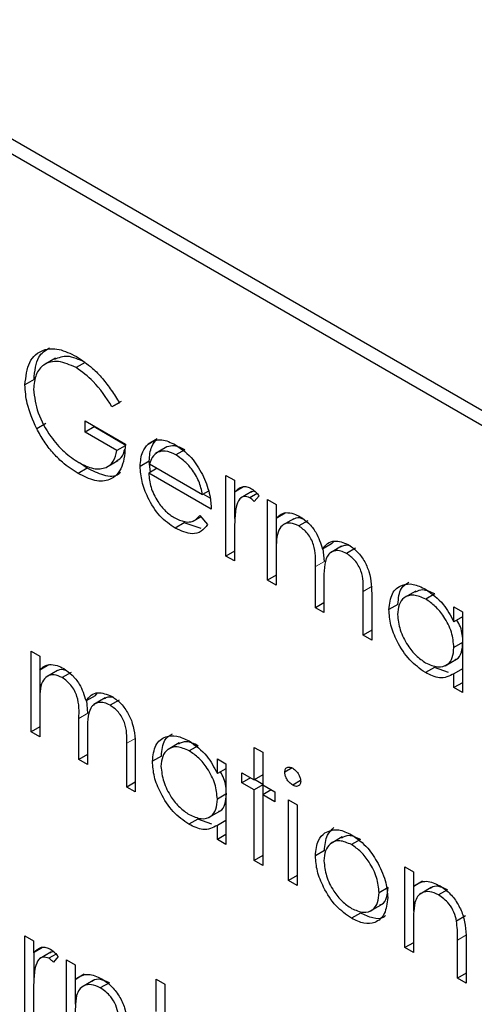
# Paper-space layout 'Blatt2' of a CAD drawing. Header units: millimetres. Extents: x 5 to 418, y 2 to 292.
# Tile 32 of 54: x 98.67 to 99.86, y 196.88 to 199.45. Entities that reach past the tile are written whole.
import ezdxf

# ---------------------------------------------------------------- set-up
doc = ezdxf.new("R2010")
doc.units = ezdxf.units.MM

psp = doc.layouts.new('Blatt2')

# ---------------------------------------------------------------- linework, layer by layer
at = {"color": 7, "linetype": 'Continuous', "lineweight": 25}
for p, q in [((108.7524, 193.3067), (96.8494, 200.1781)), ((108.7187, 193.2872), (96.9335, 200.0906)), ((98.7616, 198.5683), (98.7321, 198.5513)), ((98.8393, 198.5577), (98.8157, 198.5441)), ((98.7059, 198.513), (98.6823, 198.4993)), ((98.933, 198.4556), (98.9094, 198.442)), ((98.9286, 198.4519), (98.9094, 198.442)), ((98.7365, 198.3982), (98.7129, 198.3846)), ((98.839, 198.4051), (98.9446, 198.3441)), ((98.839, 198.3755), (98.839, 198.4051)), ((98.8626, 198.3891), (98.839, 198.3755)), ((98.8626, 198.3891), (98.8626, 198.3915)), ((98.9457, 198.3411), (98.8626, 198.3891)), ((98.9222, 198.3275), (98.839, 198.3755)), ((98.9439, 198.3401), (98.9222, 198.3275)), ((99.0275, 198.3581), (99.0039, 198.3445)), ((99.0527, 198.3372), (99.0233, 198.3202)), ((99.0529, 198.3371), (99.0294, 198.3235)), ((99.0999, 198.3297), (99.0763, 198.3161)), ((98.8446, 198.2814), (98.825, 198.2954)), ((98.8955, 198.2844), (98.925, 198.3014)), ((99.0065, 198.2999), (98.9829, 198.2863)), ((99.0102, 198.2713), (99.0065, 198.2999)), ((99.0077, 198.2929), (99.146, 198.2131)), ((98.8446, 198.2814), (98.821, 198.2678)), ((99.0277, 198.2814), (99.0053, 198.2684)), ((99.1684, 198.1743), (99.0053, 198.2684)), ((99.2068, 198.2629), (99.2292, 198.25)), ((99.2068, 198.0524), (99.2068, 198.2629)), ((99.2292, 198.25), (99.2292, 198.219)), ((99.2528, 198.2326), (99.2292, 198.219)), ((99.161, 198.2217), (99.146, 198.2131)), ((99.1655, 198.2032), (99.1472, 198.2137)), ((99.2304, 198.15), (99.2304, 198.2197)), ((99.2744, 198.2205), (99.2449, 198.2035)), ((99.2881, 198.2154), (99.2694, 198.2046)), ((99.2932, 198.2096), (99.2809, 198.1943)), ((99.3155, 198.2002), (99.3379, 198.1872)), ((99.3155, 197.9896), (99.3155, 198.2002)), ((99.3379, 198.1872), (99.3379, 198.1506)), ((99.1213, 198.1433), (99.1415, 198.155)), ((99.1389, 198.1581), (99.1588, 198.1345)), ((99.3615, 198.1642), (99.3379, 198.1506)), ((99.0982, 198.1386), (99.0746, 198.125)), ((99.1423, 198.1243), (99.0982, 198.1386)), ((99.3391, 198.0743), (99.3391, 198.1513)), ((99.3841, 198.1497), (99.3546, 198.1327)), ((99.4205, 198.1446), (99.3969, 198.131)), ((99.2292, 198.1102), (99.2292, 198.0395)), ((99.4824, 198.0839), (99.4588, 198.0703)), ((99.5088, 198.0779), (99.4793, 198.0609)), ((99.4824, 198.0839), (99.489, 198.0911)), ((99.2292, 198.0653), (99.2068, 198.0524)), ((99.2292, 198.0395), (99.2068, 198.0524)), ((99.3379, 198.0653), (99.3379, 197.9767)), ((99.4638, 198.0383), (99.4608, 198.0715)), ((99.5453, 198.0725), (99.5218, 198.0589)), ((99.3379, 198.0026), (99.3155, 197.9896)), ((99.4403, 197.9176), (99.4403, 198.0247)), ((99.3379, 197.9767), (99.3155, 197.9896)), ((99.4627, 197.9866), (99.4627, 197.9047)), ((99.565, 197.8456), (99.565, 197.9598)), ((99.7023, 197.9609), (99.6728, 197.9439)), ((99.7518, 197.9534), (99.7282, 197.9398)), ((99.4627, 197.9306), (99.4403, 197.9176)), ((99.5874, 197.9467), (99.5874, 197.8327)), ((99.6557, 197.9263), (99.6322, 197.9127)), ((99.4627, 197.9047), (99.4403, 197.9176)), ((99.8017, 197.8806), (99.8017, 197.9195)), ((99.8017, 197.9195), (99.824, 197.9066)), ((99.824, 197.9066), (99.824, 197.6961)), ((99.824, 197.8935), (99.8017, 197.8806)), ((99.5874, 197.8586), (99.565, 197.8456)), ((99.5874, 197.8327), (99.565, 197.8456)), ((99.824, 197.8267), (99.8017, 197.8138)), ((98.6983, 197.8042), (98.7207, 197.7913)), ((98.6983, 197.5937), (98.6983, 197.8042)), ((98.7207, 197.7913), (98.7207, 197.7547)), ((99.7788, 197.7659), (99.8082, 197.7829)), ((98.7443, 197.7683), (98.7207, 197.7547)), ((98.7219, 197.6784), (98.7219, 197.7554)), ((98.7668, 197.7537), (98.7374, 197.7367)), ((98.8032, 197.7487), (98.7797, 197.7351)), ((99.7508, 197.7619), (99.7272, 197.7483)), ((99.7874, 197.7484), (99.7508, 197.7619)), ((99.824, 197.7584), (99.8017, 197.7454)), ((99.8017, 197.709), (99.8017, 197.7454)), ((99.824, 197.7219), (99.8017, 197.709)), ((98.8651, 197.688), (98.8718, 197.6952)), ((99.824, 197.6961), (99.8017, 197.709)), ((98.7207, 197.6693), (98.7207, 197.5808)), ((98.8651, 197.688), (98.8416, 197.6743)), ((98.8466, 197.6423), (98.8436, 197.6755)), ((98.8915, 197.682), (98.8621, 197.6649)), ((98.9281, 197.6766), (98.9045, 197.663)), ((98.823, 197.5217), (98.823, 197.6287)), ((98.7207, 197.6066), (98.6983, 197.5937)), ((98.7207, 197.5808), (98.6983, 197.5937)), ((98.8454, 197.5906), (98.8454, 197.5088)), ((98.9478, 197.4497), (98.9478, 197.5638)), ((99.085, 197.565), (99.0556, 197.548)), ((98.9701, 197.5508), (98.9701, 197.4368)), ((99.1345, 197.5574), (99.111, 197.5438)), ((99.2804, 197.5531), (99.3027, 197.5402)), ((99.2804, 197.4682), (99.2804, 197.5531)), ((99.3027, 197.5402), (99.3027, 197.4553)), ((98.8454, 197.5346), (98.823, 197.5217)), ((98.8454, 197.5088), (98.823, 197.5217)), ((99.0385, 197.5304), (99.0149, 197.5167)), ((99.1844, 197.4846), (99.1844, 197.5236)), ((99.1844, 197.5236), (99.2068, 197.5106)), ((99.2068, 197.4975), (99.1844, 197.4846)), ((99.2068, 197.5106), (99.2068, 197.3001)), ((99.2484, 197.4866), (99.2804, 197.4682)), ((99.2484, 197.4608), (99.2484, 197.4866)), ((99.3794, 197.4994), (99.3603, 197.4884)), ((98.9701, 197.4626), (98.9478, 197.4497)), ((99.2708, 197.4737), (99.2484, 197.4608)), ((99.2804, 197.4423), (99.2484, 197.4608)), ((99.3027, 197.4811), (99.2804, 197.4682)), ((99.3027, 197.4566), (99.2815, 197.4689)), ((99.4016, 197.4663), (99.381, 197.4544)), ((98.9701, 197.4368), (98.9478, 197.4497)), ((99.3028, 197.4553), (99.2804, 197.4423)), ((99.2804, 197.2577), (99.2804, 197.4423)), ((99.3027, 197.4553), (99.3347, 197.4368)), ((99.3251, 197.4423), (99.3027, 197.4294)), ((99.3039, 197.4301), (99.3039, 197.4546)), ((99.3347, 197.4368), (99.3347, 197.4109)), ((99.2068, 197.4308), (99.1844, 197.4179)), ((99.3027, 197.4294), (99.3027, 197.2448)), ((99.3347, 197.4109), (99.3027, 197.4294)), ((99.3699, 197.4165), (99.3923, 197.4036)), ((99.3699, 197.206), (99.3699, 197.4165)), ((99.1615, 197.3699), (99.191, 197.3869)), ((99.3923, 197.4036), (99.3923, 197.1931)), ((99.1335, 197.366), (99.11, 197.3524)), ((99.1702, 197.3524), (99.1335, 197.366)), ((99.2068, 197.3624), (99.1844, 197.3495)), ((99.1844, 197.3131), (99.1844, 197.3495)), ((99.2068, 197.326), (99.1844, 197.3131)), ((99.2068, 197.3001), (99.1844, 197.3131)), ((99.5105, 197.3194), (99.4811, 197.3024)), ((99.5582, 197.3129), (99.5346, 197.2993)), ((99.4638, 197.2837), (99.4403, 197.27)), ((99.3027, 197.2706), (99.2804, 197.2577)), ((99.3027, 197.2448), (99.2804, 197.2577)), ((99.6737, 197.2411), (99.6961, 197.2282)), ((99.6737, 197.0306), (99.6737, 197.2411)), ((99.3923, 197.2189), (99.3699, 197.206)), ((99.3923, 197.1931), (99.3699, 197.206)), ((99.6961, 197.2282), (99.6961, 197.1902)), ((99.7197, 197.2038), (99.6961, 197.1902)), ((99.6301, 197.1875), (99.6066, 197.1739)), ((99.6973, 197.1261), (99.6973, 197.1909)), ((99.7428, 197.1873), (99.7133, 197.1703)), ((99.7851, 197.1818), (99.7616, 197.1682)), ((99.5827, 197.1254), (99.6122, 197.1424)), ((99.5583, 197.1208), (99.5347, 197.1072)), ((99.8322, 197.1133), (99.8086, 197.0996)), ((99.6961, 197.0938), (99.6961, 197.0177)), ((98.6823, 197.0612), (98.7047, 197.0482)), ((98.6823, 196.8506), (98.6823, 197.0612)), ((99.8112, 196.9512), (99.8112, 197.0502)), ((98.7047, 197.0482), (98.7047, 197.0172)), ((98.7283, 197.0308), (98.7047, 197.0172)), ((99.6961, 197.0435), (99.6737, 197.0306)), ((99.6961, 197.0177), (99.6737, 197.0306)), ((99.8336, 197.0458), (99.8336, 196.9383)), ((98.7059, 196.9483), (98.7059, 197.0179)), ((98.7499, 197.0188), (98.7204, 197.0017)), ((98.7636, 197.0136), (98.7449, 197.0028)), ((98.7687, 197.0078), (98.7564, 196.9925)), ((98.7911, 196.9984), (98.8134, 196.9855)), ((98.7911, 196.7879), (98.7911, 196.9984)), ((98.8134, 196.9855), (98.8134, 196.9475)), ((98.837, 196.9611), (98.8134, 196.9475)), ((98.8146, 196.8834), (98.8146, 196.9482)), ((99.0245, 196.9485), (99.0469, 196.9356)), ((99.0245, 196.8636), (99.0245, 196.9485)), ((99.8336, 196.9641), (99.8112, 196.9512)), ((99.8336, 196.9383), (99.8112, 196.9512)), ((98.8601, 196.9446), (98.8306, 196.9276)), ((98.9025, 196.9391), (98.8789, 196.9255)), ((99.0469, 196.9356), (99.0469, 196.8507)), ((98.7047, 196.9085), (98.7047, 196.8377))]:
    psp.add_line(p, q, dxfattribs=at)
at = {"color": 7, "linetype": 'Continuous', "lineweight": 18}
for p, q in [((99.4638, 198.0383), (99.4403, 198.0247)), ((99.5886, 197.9734), (99.565, 197.9598)), ((98.8466, 197.6423), (98.823, 197.6287)), ((98.9713, 197.5774), (98.9478, 197.5638)), ((99.8348, 197.0638), (99.8112, 197.0502))]:
    psp.add_line(p, q, dxfattribs=at)
psp.add_open_spline([(89.5913, 207.5299), (91.3909, 206.379), (94.9912, 204.0764), (100.6547, 200.6659), (106.5402, 197.2807), (112.1639, 194.1957), (115.8422, 192.2837), (117.4307, 191.458)], degree=3, knots=[0, 0, 0, 0, 0.204721, 0.409562, 0.623395, 0.837364, 1, 1, 1, 1], dxfattribs=at)
at = {"color": 7, "linetype": 'Continuous', "lineweight": 25}
for points, knots in [([(89.7361, 207.2309), (90.4253, 206.7822), (92.3491, 205.5299), (95.6638, 203.4643), (99.6765, 201.0325), (103.8494, 198.5945), (108.0955, 196.1974), (112.2488, 193.935), (115.4187, 192.2601), (117.1551, 191.3752), (117.5789, 191.1592)], [0, 0, 0, 0, 0.0791668, 0.2209791, 0.3716118, 0.5223293, 0.6730843, 0.823745, 0.9569823, 1, 1, 1, 1]), ([(98.6823, 198.4993), (98.6848, 198.5205), (98.6897, 198.5628), (98.7256, 198.5927), (98.7703, 198.5956), (98.8011, 198.5806), (98.8165, 198.5732)], [0, 0, 0, 0, 0.27959, 0.559072, 0.779411, 1, 1, 1, 1]), ([(98.7059, 198.513), (98.7079, 198.5349), (98.7114, 198.5734), (98.7354, 198.5889), (98.7459, 198.5956)], [0, 0, 0, 0, 0.56748, 1, 1, 1, 1]), ([(98.8393, 198.5577), (98.8233, 198.565), (98.7931, 198.5789), (98.7701, 198.5696), (98.7592, 198.5652)], [0, 0, 0, 0, 0.530787, 1, 1, 1, 1]), ([(98.8165, 198.5732), (98.8308, 198.5637), (98.8543, 198.5481), (98.8848, 198.5161), (98.9082, 198.4854), (98.9218, 198.4631), (98.9286, 198.4519)], [0, 0, 0, 0, 0.339527, 0.559586, 0.779731, 1, 1, 1, 1]), ([(98.8157, 198.5441), (98.8, 198.551), (98.7684, 198.5647), (98.7316, 198.5553), (98.7089, 198.5282), (98.7061, 198.5011), (98.7047, 198.4876)], [0, 0, 0, 0, 0.279847, 0.559555, 0.779847, 1, 1, 1, 1]), ([(98.9094, 198.442), (98.894, 198.4656), (98.8664, 198.5076), (98.8312, 198.5329), (98.8157, 198.5441)], [0, 0, 0, 0, 0.55984, 1, 1, 1, 1]), ([(98.7129, 198.3846), (98.7031, 198.4068), (98.6855, 198.4464), (98.6833, 198.4831), (98.6823, 198.4993)], [0, 0, 0, 0, 0.559317, 1, 1, 1, 1]), ([(98.7047, 198.4876), (98.7073, 198.4671), (98.7124, 198.426), (98.7455, 198.3666), (98.7839, 198.3223), (98.8099, 198.3049), (98.8229, 198.2962)], [0, 0, 0, 0, 0.2790614, 0.5585842, 0.7792365, 1, 1, 1, 1]), ([(98.821, 198.2678), (98.8071, 198.2767), (98.7843, 198.2914), (98.7544, 198.3217), (98.7313, 198.3514), (98.719, 198.3735), (98.7129, 198.3846)], [0, 0, 0, 0, 0.339789, 0.559872, 0.779908, 1, 1, 1, 1]), ([(98.9446, 198.3441), (98.943, 198.3233), (98.94, 198.2816), (98.9084, 198.2485), (98.8653, 198.2457), (98.8358, 198.2604), (98.821, 198.2678)], [0, 0, 0, 0, 0.2803512, 0.5593674, 0.7793709, 1, 1, 1, 1]), ([(98.9829, 198.2863), (98.984, 198.3), (98.986, 198.3244), (98.9985, 198.3384), (99.0039, 198.3445)], [0, 0, 0, 0, 0.559427, 1, 1, 1, 1]), ([(99.0039, 198.3445), (99.0151, 198.3508), (99.0352, 198.362), (99.0629, 198.3485), (99.0752, 198.3426)], [0, 0, 0, 0, 0.558577, 1, 1, 1, 1]), ([(99.0065, 198.2999), (99.0076, 198.3136), (99.0096, 198.338), (99.022, 198.352), (99.0275, 198.3581)], [0, 0, 0, 0, 0.559427, 1, 1, 1, 1]), ([(99.0999, 198.3297), (99.0902, 198.3343), (99.0729, 198.3426), (99.0591, 198.3387), (99.0529, 198.3371)], [0, 0, 0, 0, 0.559458, 1, 1, 1, 1]), ([(99.0752, 198.3426), (99.0914, 198.3311), (99.1204, 198.3105), (99.14, 198.2746), (99.1486, 198.2588)], [0, 0, 0, 0, 0.558919, 1, 1, 1, 1]), ([(98.8229, 198.2962), (98.8358, 198.2899), (98.8615, 198.2773), (98.8931, 198.2805), (98.915, 198.2975), (98.9198, 198.3175), (98.9222, 198.3275)], [0, 0, 0, 0, 0.280254, 0.559912, 0.779941, 1, 1, 1, 1]), ([(98.9214, 198.3007), (98.9271, 198.3041), (98.9375, 198.3103), (98.9409, 198.3249), (98.9425, 198.3314)], [0, 0, 0, 0, 0.551016, 1, 1, 1, 1]), ([(99.0294, 198.3235), (99.0239, 198.3195), (99.0142, 198.3124), (99.0097, 198.2989), (99.0077, 198.2929)], [0, 0, 0, 0, 0.558795, 1, 1, 1, 1]), ([(99.0763, 198.3161), (99.0667, 198.3207), (99.0494, 198.3289), (99.0355, 198.3251), (99.0294, 198.3235)], [0, 0, 0, 0, 0.559458, 1, 1, 1, 1]), ([(99.146, 198.2131), (99.1433, 198.2246), (99.1378, 198.2477), (99.1187, 198.2788), (99.0975, 198.302), (99.0834, 198.3114), (99.0763, 198.3161)], [0, 0, 0, 0, 0.280138, 0.559194, 0.779598, 1, 1, 1, 1]), ([(99.0746, 198.125), (99.0608, 198.1345), (99.0331, 198.1533), (99.0033, 198.2013), (98.9859, 198.2472), (98.9839, 198.2733), (98.9829, 198.2863)], [0, 0, 0, 0, 0.279885, 0.558859, 0.779462, 1, 1, 1, 1]), ([(98.9315, 198.2709), (98.9299, 198.269), (98.9203, 198.2576), (98.8879, 198.2606), (98.859, 198.2745), (98.8446, 198.2814)], [0, 0, 0, 0, 0.0892387, 0.5439728, 1, 1, 1, 1]), ([(99.0053, 198.2684), (99.0065, 198.2564), (99.0088, 198.2323), (99.0264, 198.1963), (99.0485, 198.1681), (99.0641, 198.1577), (99.0718, 198.1525)], [0, 0, 0, 0, 0.279963, 0.559359, 0.779526, 1, 1, 1, 1]), ([(99.1486, 198.2588), (99.1551, 198.2424), (99.1667, 198.213), (99.1679, 198.1861), (99.1684, 198.1743)], [0, 0, 0, 0, 0.558897, 1, 1, 1, 1]), ([(99.2292, 198.219), (99.2355, 198.2253), (99.2442, 198.234), (99.2613, 198.2339), (99.2696, 198.23), (99.2737, 198.228)], [0, 0, 0, 0, 0.5587877, 0.7794811, 1, 1, 1, 1]), ([(99.2694, 198.2046), (99.2641, 198.2063), (99.2536, 198.2098), (99.24, 198.2007), (99.2358, 198.188), (99.2332, 198.1802)], [0, 0, 0, 0, 0.278336, 0.558768, 1, 1, 1, 1]), ([(99.2835, 198.2201), (99.2815, 198.2208), (99.2768, 198.2222), (99.2737, 198.2195), (99.272, 198.2179)], [0, 0, 0, 0, 0.4111618, 1, 1, 1, 1]), ([(99.2737, 198.228), (99.2775, 198.2253), (99.2845, 198.2203), (99.2905, 198.2128), (99.2932, 198.2096)], [0, 0, 0, 0, 0.559243, 1, 1, 1, 1]), ([(99.2332, 198.1802), (99.2317, 198.1676), (99.2291, 198.1451), (99.2292, 198.1209), (99.2292, 198.1102)], [0, 0, 0, 0, 0.559636, 1, 1, 1, 1]), ([(99.2809, 198.1943), (99.2788, 198.1965), (99.2752, 198.2006), (99.2712, 198.2034), (99.2694, 198.2046)], [0, 0, 0, 0, 0.560396, 1, 1, 1, 1]), ([(99.0718, 198.1525), (99.081, 198.1482), (99.0962, 198.1412), (99.1155, 198.1406), (99.1288, 198.1469), (99.1356, 198.1544), (99.1389, 198.1581)], [0, 0, 0, 0, 0.339465, 0.559626, 0.779498, 1, 1, 1, 1]), ([(99.3379, 198.1506), (99.342, 198.1546), (99.3492, 198.1618), (99.3589, 198.1645), (99.3632, 198.1656)], [0, 0, 0, 0, 0.560148, 1, 1, 1, 1]), ([(99.3632, 198.1656), (99.3699, 198.1652), (99.382, 198.1644), (99.395, 198.1576), (99.4008, 198.1546)], [0, 0, 0, 0, 0.5597433, 1, 1, 1, 1]), ([(99.4008, 198.1546), (99.4081, 198.1496), (99.4226, 198.1394), (99.4465, 198.1103), (99.4541, 198.0854), (99.4588, 198.0703)], [0, 0, 0, 0, 0.280809, 0.561507, 1, 1, 1, 1]), ([(99.1588, 198.1345), (99.1537, 198.1279), (99.1436, 198.1148), (99.1149, 198.1069), (99.0899, 198.1181), (99.0746, 198.125)], [0, 0, 0, 0, 0.280919, 0.561407, 1, 1, 1, 1]), ([(99.3969, 198.131), (99.3895, 198.1342), (99.3748, 198.1405), (99.3563, 198.1359), (99.3383, 198.1148), (99.3381, 198.0857), (99.3379, 198.0653)], [0, 0, 0, 0, 0.186544, 0.37335, 0.56013, 1, 1, 1, 1]), ([(99.4085, 198.1486), (99.4053, 198.1499), (99.3948, 198.1542), (99.3867, 198.1505), (99.3811, 198.1479)], [0, 0, 0, 0, 0.309221, 1, 1, 1, 1]), ([(99.4403, 198.0247), (99.4409, 198.0432), (99.4418, 198.0664), (99.4293, 198.0973), (99.4169, 198.1165), (99.4049, 198.1252), (99.3969, 198.131)], [0, 0, 0, 0, 0.500537, 0.625897, 0.751368, 1, 1, 1, 1]), ([(99.4588, 198.0703), (99.4629, 198.0756), (99.4712, 198.0862), (99.4931, 198.0952), (99.5133, 198.0873), (99.5257, 198.0825)], [0, 0, 0, 0, 0.281263, 0.562094, 1, 1, 1, 1]), ([(99.5307, 198.0786), (99.5305, 198.0787), (99.5251, 198.081), (99.5162, 198.0805), (99.5092, 198.0773), (99.506, 198.0758)], [0, 0, 0, 0, 0.0236617, 0.5566765, 1, 1, 1, 1]), ([(99.5257, 198.0825), (99.5332, 198.0774), (99.5484, 198.0671), (99.568, 198.0411), (99.5868, 197.9981), (99.5871, 197.9679), (99.5874, 197.9467)], [0, 0, 0, 0, 0.186885, 0.373579, 0.560268, 1, 1, 1, 1]), ([(99.5218, 198.0589), (99.5166, 198.0615), (99.5062, 198.0665), (99.492, 198.0669), (99.4799, 198.0624), (99.4623, 198.0424), (99.4625, 198.0114), (99.4627, 197.9866)], [0, 0, 0, 0, 0.125317, 0.250662, 0.376086, 0.501515, 1, 1, 1, 1]), ([(99.565, 197.9598), (99.5655, 197.9774), (99.5662, 197.9995), (99.5527, 198.0283), (99.5406, 198.0457), (99.5293, 198.0536), (99.5218, 198.0589)], [0, 0, 0, 0, 0.499445, 0.624933, 0.750561, 1, 1, 1, 1]), ([(99.6322, 197.9127), (99.6339, 197.9278), (99.6374, 197.9581), (99.6638, 197.978), (99.695, 197.9816), (99.7169, 197.9711), (99.7279, 197.9658)], [0, 0, 0, 0, 0.279413, 0.559191, 0.779548, 1, 1, 1, 1]), ([(99.6557, 197.9263), (99.6571, 197.9419), (99.6596, 197.9692), (99.6768, 197.9797), (99.6841, 197.9842)], [0, 0, 0, 0, 0.573159, 1, 1, 1, 1]), ([(99.7282, 197.9398), (99.7175, 197.9445), (99.6961, 197.954), (99.6719, 197.946), (99.6573, 197.927), (99.6555, 197.9086), (99.6545, 197.8995)], [0, 0, 0, 0, 0.2797672, 0.5592905, 0.7797189, 1, 1, 1, 1]), ([(99.7518, 197.9534), (99.7409, 197.9585), (99.7211, 197.9677), (99.7065, 197.9609), (99.7, 197.9578)], [0, 0, 0, 0, 0.551084, 1, 1, 1, 1]), ([(99.7279, 197.9658), (99.7443, 197.9541), (99.7738, 197.9333), (99.7931, 197.8967), (99.8017, 197.8806)], [0, 0, 0, 0, 0.559062, 1, 1, 1, 1]), ([(99.8017, 197.8138), (99.8005, 197.827), (99.7981, 197.8533), (99.7779, 197.8924), (99.7536, 197.9228), (99.7367, 197.9341), (99.7282, 197.9398)], [0, 0, 0, 0, 0.27966, 0.55921, 0.779487, 1, 1, 1, 1]), ([(99.7272, 197.7483), (99.7132, 197.7583), (99.6852, 197.7783), (99.6541, 197.8259), (99.635, 197.8729), (99.6331, 197.8994), (99.6322, 197.9127)], [0, 0, 0, 0, 0.279573, 0.559333, 0.779589, 1, 1, 1, 1]), ([(99.6545, 197.8995), (99.656, 197.8863), (99.6591, 197.86), (99.6787, 197.8212), (99.7028, 197.7911), (99.7196, 197.7795), (99.728, 197.7737)], [0, 0, 0, 0, 0.279429, 0.559146, 0.77957, 1, 1, 1, 1]), ([(99.8252, 197.8274), (99.8246, 197.8407), (99.8236, 197.8598), (99.813, 197.8793), (99.8098, 197.8853)], [0, 0, 0, 0, 0.6928092, 1, 1, 1, 1]), ([(99.8047, 197.7824), (99.806, 197.7827), (99.8143, 197.7844), (99.8227, 197.8003), (99.8244, 197.8184), (99.8252, 197.8274)], [0, 0, 0, 0, 0.086461, 0.543043, 1, 1, 1, 1]), ([(99.728, 197.7737), (99.7387, 197.769), (99.76, 197.7597), (99.785, 197.7664), (99.7995, 197.7859), (99.8009, 197.8045), (99.8017, 197.8138)], [0, 0, 0, 0, 0.279822, 0.559387, 0.779603, 1, 1, 1, 1]), ([(98.7207, 197.7547), (98.7247, 197.7587), (98.732, 197.7658), (98.7417, 197.7685), (98.746, 197.7697)], [0, 0, 0, 0, 0.560148, 1, 1, 1, 1]), ([(98.746, 197.7697), (98.7527, 197.7692), (98.7647, 197.7684), (98.7778, 197.7616), (98.7836, 197.7587)], [0, 0, 0, 0, 0.559743, 1, 1, 1, 1]), ([(98.7797, 197.7351), (98.7723, 197.7382), (98.7576, 197.7446), (98.7391, 197.7399), (98.7211, 197.7189), (98.7209, 197.6898), (98.7207, 197.6693)], [0, 0, 0, 0, 0.186544, 0.37335, 0.56013, 1, 1, 1, 1]), ([(98.7913, 197.7527), (98.788, 197.754), (98.7775, 197.7582), (98.7695, 197.7545), (98.7639, 197.752)], [0, 0, 0, 0, 0.309221, 1, 1, 1, 1]), ([(98.7836, 197.7587), (98.7908, 197.7536), (98.8054, 197.7435), (98.8292, 197.7143), (98.8369, 197.6895), (98.8416, 197.6743)], [0, 0, 0, 0, 0.2808091, 0.5615074, 1, 1, 1, 1]), ([(99.8017, 197.7454), (99.7898, 197.7393), (99.7687, 197.7283), (99.7399, 197.7422), (99.7272, 197.7483)], [0, 0, 0, 0, 0.558763, 1, 1, 1, 1]), ([(98.823, 197.6287), (98.8237, 197.6472), (98.8246, 197.6704), (98.8121, 197.7014), (98.7996, 197.7205), (98.7876, 197.7293), (98.7797, 197.7351)], [0, 0, 0, 0, 0.500537, 0.625897, 0.751368, 1, 1, 1, 1]), ([(98.8416, 197.6743), (98.8457, 197.6797), (98.854, 197.6903), (98.8759, 197.6993), (98.8961, 197.6914), (98.9084, 197.6866)], [0, 0, 0, 0, 0.281263, 0.562094, 1, 1, 1, 1]), ([(98.9045, 197.663), (98.8994, 197.6655), (98.889, 197.6706), (98.8747, 197.6709), (98.8627, 197.6664), (98.8451, 197.6464), (98.8453, 197.6154), (98.8454, 197.5906)], [0, 0, 0, 0, 0.125317, 0.250662, 0.376086, 0.501515, 1, 1, 1, 1]), ([(98.9135, 197.6827), (98.9132, 197.6828), (98.9079, 197.685), (98.899, 197.6846), (98.892, 197.6813), (98.8888, 197.6799)], [0, 0, 0, 0, 0.023662, 0.556677, 1, 1, 1, 1]), ([(98.9084, 197.6866), (98.916, 197.6814), (98.9311, 197.6711), (98.9508, 197.6451), (98.9696, 197.6021), (98.9699, 197.572), (98.9701, 197.5508)], [0, 0, 0, 0, 0.186885, 0.373579, 0.560268, 1, 1, 1, 1]), ([(98.9478, 197.5638), (98.9483, 197.5815), (98.9489, 197.6035), (98.9355, 197.6323), (98.9233, 197.6497), (98.912, 197.6577), (98.9045, 197.663)], [0, 0, 0, 0, 0.499445, 0.624933, 0.750561, 1, 1, 1, 1]), ([(99.0149, 197.5167), (99.0167, 197.5319), (99.0201, 197.5622), (99.0465, 197.582), (99.0777, 197.5856), (99.0997, 197.5751), (99.1107, 197.5698)], [0, 0, 0, 0, 0.279413, 0.559191, 0.779548, 1, 1, 1, 1]), ([(99.0385, 197.5304), (99.0399, 197.546), (99.0423, 197.5733), (99.0596, 197.5838), (99.0669, 197.5882)], [0, 0, 0, 0, 0.573159, 1, 1, 1, 1]), ([(99.1345, 197.5574), (99.1237, 197.5625), (99.1039, 197.5718), (99.0893, 197.5649), (99.0827, 197.5619)], [0, 0, 0, 0, 0.551084, 1, 1, 1, 1]), ([(99.1107, 197.5698), (99.1271, 197.5582), (99.1565, 197.5374), (99.1759, 197.5008), (99.1844, 197.4846)], [0, 0, 0, 0, 0.5590621, 1, 1, 1, 1]), ([(99.111, 197.5438), (99.1003, 197.5486), (99.0789, 197.558), (99.0546, 197.5501), (99.04, 197.531), (99.0382, 197.5127), (99.0373, 197.5035)], [0, 0, 0, 0, 0.279767, 0.559291, 0.779719, 1, 1, 1, 1]), ([(99.1844, 197.4179), (99.1832, 197.431), (99.1808, 197.4574), (99.1607, 197.4965), (99.1364, 197.5268), (99.1194, 197.5381), (99.111, 197.5438)], [0, 0, 0, 0, 0.27966, 0.55921, 0.779487, 1, 1, 1, 1]), ([(99.11, 197.3524), (99.096, 197.3623), (99.0679, 197.3823), (99.0369, 197.43), (99.0178, 197.477), (99.0159, 197.5035), (99.0149, 197.5167)], [0, 0, 0, 0, 0.2795734, 0.559333, 0.7795891, 1, 1, 1, 1]), ([(99.0373, 197.5035), (99.0388, 197.4904), (99.0418, 197.464), (99.0615, 197.4252), (99.0856, 197.3951), (99.1024, 197.3835), (99.1108, 197.3777)], [0, 0, 0, 0, 0.279429, 0.559146, 0.77957, 1, 1, 1, 1]), ([(99.208, 197.4315), (99.2073, 197.4447), (99.2064, 197.4639), (99.1958, 197.4833), (99.1926, 197.4893)], [0, 0, 0, 0, 0.692809, 1, 1, 1, 1]), ([(99.3603, 197.4884), (99.3607, 197.4916), (99.3615, 197.4979), (99.3674, 197.5016), (99.3741, 197.5021), (99.3787, 197.4998), (99.381, 197.4987)], [0, 0, 0, 0, 0.279289, 0.558897, 0.779452, 1, 1, 1, 1]), ([(99.381, 197.4544), (99.3781, 197.4565), (99.3722, 197.4606), (99.3655, 197.4702), (99.3611, 197.48), (99.3606, 197.4856), (99.3603, 197.4884)], [0, 0, 0, 0, 0.279784, 0.559698, 0.779921, 1, 1, 1, 1]), ([(99.381, 197.4987), (99.384, 197.4967), (99.3899, 197.4925), (99.3967, 197.4828), (99.4012, 197.4729), (99.4016, 197.4672), (99.4019, 197.4644)], [0, 0, 0, 0, 0.279869, 0.559866, 0.779911, 1, 1, 1, 1]), ([(99.4019, 197.4644), (99.4015, 197.4612), (99.4006, 197.4549), (99.3946, 197.4514), (99.388, 197.451), (99.3833, 197.4533), (99.381, 197.4544)], [0, 0, 0, 0, 0.27916, 0.558862, 0.779356, 1, 1, 1, 1]), ([(99.1108, 197.3777), (99.1215, 197.3731), (99.1428, 197.3637), (99.1677, 197.3704), (99.1822, 197.3899), (99.1837, 197.4085), (99.1844, 197.4179)], [0, 0, 0, 0, 0.2798222, 0.5593866, 0.7796028, 1, 1, 1, 1]), ([(99.1875, 197.3865), (99.1888, 197.3867), (99.1971, 197.3884), (99.2054, 197.4043), (99.2071, 197.4224), (99.208, 197.4315)], [0, 0, 0, 0, 0.086461, 0.543043, 1, 1, 1, 1]), ([(99.1844, 197.3495), (99.1726, 197.3433), (99.1515, 197.3324), (99.1227, 197.3462), (99.11, 197.3524)], [0, 0, 0, 0, 0.558763, 1, 1, 1, 1]), ([(99.4638, 197.2837), (99.4652, 197.2984), (99.4675, 197.3248), (99.4823, 197.338), (99.4888, 197.3439)], [0, 0, 0, 0, 0.559285, 1, 1, 1, 1]), ([(99.4653, 197.3303), (99.4765, 197.3351), (99.4967, 197.3436), (99.5231, 197.3307), (99.5347, 197.325)], [0, 0, 0, 0, 0.55888, 1, 1, 1, 1]), ([(99.4403, 197.27), (99.4416, 197.2848), (99.4439, 197.3112), (99.4587, 197.3244), (99.4653, 197.3303)], [0, 0, 0, 0, 0.559285, 1, 1, 1, 1]), ([(99.5346, 197.2993), (99.524, 197.3039), (99.5026, 197.3132), (99.4793, 197.3037), (99.4648, 197.2847), (99.4634, 197.2662), (99.4627, 197.2569)], [0, 0, 0, 0, 0.279484, 0.559256, 0.779547, 1, 1, 1, 1]), ([(99.5582, 197.3129), (99.5473, 197.3179), (99.5281, 197.3268), (99.5143, 197.3195), (99.5083, 197.3163)], [0, 0, 0, 0, 0.564377, 1, 1, 1, 1]), ([(99.5347, 197.325), (99.5495, 197.3147), (99.576, 197.2963), (99.5954, 197.2644), (99.604, 197.2504)], [0, 0, 0, 0, 0.559182, 1, 1, 1, 1]), ([(99.6066, 197.1739), (99.6053, 197.1869), (99.6029, 197.2129), (99.5832, 197.2514), (99.5597, 197.2821), (99.543, 197.2935), (99.5346, 197.2993)], [0, 0, 0, 0, 0.279586, 0.559398, 0.779653, 1, 1, 1, 1]), ([(99.5347, 197.1072), (99.5207, 197.1168), (99.4928, 197.1362), (99.4621, 197.1839), (99.4433, 197.2304), (99.4413, 197.2568), (99.4403, 197.27)], [0, 0, 0, 0, 0.279776, 0.559179, 0.779592, 1, 1, 1, 1]), ([(99.4627, 197.2569), (99.464, 197.244), (99.4666, 197.2181), (99.4857, 197.1796), (99.5097, 197.15), (99.5263, 197.1387), (99.5346, 197.1331)], [0, 0, 0, 0, 0.279618, 0.559167, 0.779512, 1, 1, 1, 1]), ([(99.604, 197.2504), (99.612, 197.2332), (99.6264, 197.2024), (99.6282, 197.1738), (99.629, 197.1611)], [0, 0, 0, 0, 0.559216, 1, 1, 1, 1]), ([(99.6961, 197.1902), (99.7068, 197.1973), (99.7258, 197.21), (99.7533, 197.1974), (99.7655, 197.1918)], [0, 0, 0, 0, 0.559141, 1, 1, 1, 1]), ([(99.6085, 197.1423), (99.6103, 197.1427), (99.6189, 197.1448), (99.6274, 197.1608), (99.6292, 197.1786), (99.6301, 197.1875)], [0, 0, 0, 0, 0.119123, 0.559661, 1, 1, 1, 1]), ([(99.7851, 197.1818), (99.7773, 197.1853), (99.7617, 197.1923), (99.7464, 197.1906), (99.7408, 197.1858), (99.7401, 197.1852)], [0, 0, 0, 0, 0.4662605, 0.9329678, 1, 1, 1, 1]), ([(99.7655, 197.1918), (99.7736, 197.1863), (99.79, 197.1752), (99.8114, 197.1476), (99.8332, 197.1014), (99.8335, 197.0687), (99.8336, 197.0458)], [0, 0, 0, 0, 0.187021, 0.37389, 0.56061, 1, 1, 1, 1]), ([(99.5346, 197.1331), (99.5452, 197.1284), (99.5663, 197.1189), (99.5902, 197.1271), (99.6041, 197.1465), (99.6058, 197.1648), (99.6066, 197.1739)], [0, 0, 0, 0, 0.279745, 0.559113, 0.779606, 1, 1, 1, 1]), ([(99.629, 197.1611), (99.6272, 197.1461), (99.6238, 197.116), (99.5987, 197.0946), (99.5675, 197.0911), (99.5456, 197.1018), (99.5347, 197.1072)], [0, 0, 0, 0, 0.279521, 0.559381, 0.779507, 1, 1, 1, 1]), ([(99.7616, 197.1682), (99.7537, 197.1718), (99.7379, 197.1791), (99.7193, 197.175), (99.7058, 197.165), (99.7017, 197.1538), (99.6996, 197.1483)], [0, 0, 0, 0, 0.279553, 0.559373, 0.779703, 1, 1, 1, 1]), ([(99.8086, 197.0996), (99.8068, 197.1074), (99.8032, 197.1228), (99.787, 197.1506), (99.7712, 197.1615), (99.7616, 197.1682)], [0, 0, 0, 0, 0.281192, 0.561331, 1, 1, 1, 1]), ([(99.6996, 197.1483), (99.6983, 197.1385), (99.6961, 197.121), (99.6961, 197.1021), (99.6961, 197.0938)], [0, 0, 0, 0, 0.559658, 1, 1, 1, 1]), ([(99.623, 197.1142), (99.6216, 197.1128), (99.6139, 197.1048), (99.5905, 197.1056), (99.569, 197.1157), (99.5583, 197.1208)], [0, 0, 0, 0, 0.100871, 0.55006, 1, 1, 1, 1]), ([(99.8112, 197.0502), (99.8113, 197.0592), (99.8114, 197.0752), (99.8094, 197.0922), (99.8086, 197.0996)], [0, 0, 0, 0, 0.560255, 1, 1, 1, 1]), ([(98.7047, 197.0172), (98.711, 197.0235), (98.7197, 197.0323), (98.7368, 197.0321), (98.7451, 197.0282), (98.7492, 197.0262)], [0, 0, 0, 0, 0.5587877, 0.7794811, 1, 1, 1, 1]), ([(98.7492, 197.0262), (98.753, 197.0235), (98.76, 197.0185), (98.766, 197.0111), (98.7687, 197.0078)], [0, 0, 0, 0, 0.559243, 1, 1, 1, 1]), ([(98.7449, 197.0028), (98.7397, 197.0046), (98.7291, 197.008), (98.7155, 196.9989), (98.7113, 196.9862), (98.7087, 196.9784)], [0, 0, 0, 0, 0.2783358, 0.5587681, 1, 1, 1, 1]), ([(98.7564, 196.9925), (98.7543, 196.9948), (98.7507, 196.9988), (98.7467, 197.0016), (98.7449, 197.0028)], [0, 0, 0, 0, 0.560396, 1, 1, 1, 1]), ([(98.759, 197.0184), (98.7571, 197.019), (98.7523, 197.0205), (98.7493, 197.0177), (98.7475, 197.0161)], [0, 0, 0, 0, 0.411162, 1, 1, 1, 1]), ([(98.7087, 196.9784), (98.7072, 196.9658), (98.7046, 196.9434), (98.7047, 196.9191), (98.7047, 196.9085)], [0, 0, 0, 0, 0.559636, 1, 1, 1, 1]), ([(98.8134, 196.9475), (98.8241, 196.9546), (98.8431, 196.9673), (98.8707, 196.9547), (98.8828, 196.9491)], [0, 0, 0, 0, 0.559141, 1, 1, 1, 1]), ([(98.9025, 196.9391), (98.8947, 196.9426), (98.879, 196.9495), (98.8638, 196.9479), (98.8581, 196.9431), (98.8574, 196.9425)], [0, 0, 0, 0, 0.46626, 0.932968, 1, 1, 1, 1]), ([(98.8828, 196.9491), (98.891, 196.9436), (98.9073, 196.9325), (98.9288, 196.9049), (98.9505, 196.8587), (98.9508, 196.826), (98.951, 196.8031)], [0, 0, 0, 0, 0.187021, 0.37389, 0.56061, 1, 1, 1, 1]), ([(98.8789, 196.9255), (98.871, 196.9291), (98.8552, 196.9363), (98.8366, 196.9323), (98.8232, 196.9223), (98.819, 196.9111), (98.8169, 196.9056)], [0, 0, 0, 0, 0.2795525, 0.559373, 0.7797026, 1, 1, 1, 1]), ([(98.9259, 196.8569), (98.9241, 196.8647), (98.9206, 196.8801), (98.9044, 196.9079), (98.8885, 196.9188), (98.8789, 196.9255)], [0, 0, 0, 0, 0.281192, 0.561331, 1, 1, 1, 1]), ([(98.8169, 196.9056), (98.8156, 196.8958), (98.8134, 196.8783), (98.8134, 196.8594), (98.8134, 196.8511)], [0, 0, 0, 0, 0.559658, 1, 1, 1, 1])]:
    psp.add_open_spline(points, degree=3, knots=knots, dxfattribs=at)

doc.saveas('drawing.dxf')
